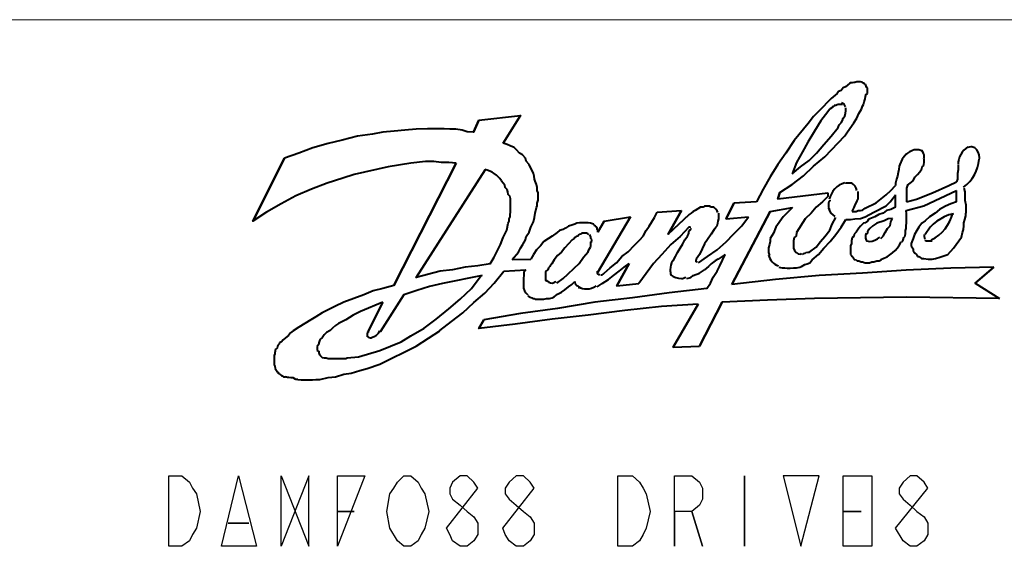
# Model space of a CAD drawing. Header units: millimetres. Extents: x 2 to 406, y 0 to 285.
# Tile 17 of 53: x 312 to 345, y 26 to 43. Entities that reach past the tile are written whole.
import ezdxf

# ---------------------------------------------------------------- set-up
doc = ezdxf.new("R2010")
doc.units = ezdxf.units.MM
doc.header["$MEASUREMENT"] = 0
doc.layers.get('0').update_dxf_attribs({"linetype": 'CONTINUOUS'})

msp = doc.modelspace()

# ---------------------------------------------------------------- linework, layer by layer
at = {"color": 0, "linetype": 'Continuous', "lineweight": 40, "true_color": 0x000007}
for p, q in [((340.276, 41.233), (340.259, 41.217)), ((340.342, 41.233), (340.276, 41.233)), ((340.391, 41.25), (340.342, 41.233)), ((340.425, 41.25), (340.391, 41.25)), ((340.491, 41.267), (340.425, 41.25)), ((340.54, 41.267), (340.491, 41.267)), ((340.805, 41.118), (340.789, 41.184)), ((340.805, 41.085), (340.805, 41.118)), ((340.855, 41.068), (340.805, 41.085)), ((340.855, 40.869), (340.855, 41.068)), ((340.739, 40.588), (340.772, 40.687)), ((340.772, 40.687), (340.789, 40.77)), ((340.789, 40.77), (340.805, 40.853)), ((340.805, 40.853), (340.855, 40.869)), ((339.531, 40.29), (339.514, 40.257)), ((339.581, 40.34), (339.531, 40.29)), ((339.597, 40.357), (339.581, 40.34)), ((339.647, 40.39), (339.597, 40.357)), ((339.663, 40.423), (339.647, 40.39)), ((339.713, 40.423), (339.663, 40.423)), ((339.73, 40.472), (339.713, 40.423)), ((339.779, 40.472), (339.73, 40.472)), ((339.829, 40.489), (339.779, 40.472)), ((339.862, 40.505), (339.829, 40.489)), ((340.011, 40.505), (339.862, 40.505)), ((340.127, 40.257), (340.127, 40.39)), ((340.557, 40.191), (340.656, 40.34)), ((340.656, 40.34), (340.689, 40.439)), ((340.689, 40.439), (340.722, 40.505)), ((340.722, 40.505), (340.739, 40.588)), ((339.961, 39.877), (340.011, 39.959)), ((340.011, 39.959), (340.027, 40.042)), ((340.027, 40.042), (340.094, 40.108)), ((340.094, 40.108), (340.11, 40.208)), ((340.11, 40.241), (340.127, 40.257)), ((340.11, 40.208), (340.11, 40.241)), ((340.391, 39.877), (340.491, 40.042)), ((340.491, 40.042), (340.557, 40.191)), ((339.63, 39.43), (339.862, 39.728)), ((339.862, 39.728), (339.895, 39.811)), ((339.895, 39.811), (339.961, 39.877)), ((340.176, 39.579), (340.391, 39.877)), ((339.382, 39.149), (339.63, 39.43)), ((339.415, 38.735), (340.094, 39.446)), ((340.094, 39.446), (340.176, 39.579)), ((328.677, 39.149), (328.544, 39.198)), ((328.776, 39.099), (328.677, 39.149)), ((328.908, 39.049), (328.776, 39.099)), ((328.991, 38.967), (328.908, 39.049)), ((329.09, 38.851), (328.991, 38.967)), ((339.134, 38.851), (339.382, 39.149)), ((342.377, 38.95), (342.311, 38.917)), ((342.427, 38.967), (342.377, 38.95)), ((342.509, 38.967), (342.427, 38.967)), ((342.592, 38.967), (342.509, 38.967)), ((342.658, 38.95), (342.592, 38.967)), ((342.675, 38.95), (342.658, 38.95)), ((342.708, 38.917), (342.675, 38.95)), ((329.19, 38.801), (329.09, 38.851)), ((329.289, 38.685), (329.19, 38.801)), ((329.322, 38.586), (329.289, 38.685)), ((338.886, 38.603), (339.134, 38.851)), ((339.035, 38.421), (339.415, 38.735)), ((342.03, 38.652), (341.947, 38.47)), ((342.063, 38.702), (342.03, 38.652)), ((342.162, 38.818), (342.063, 38.702)), ((342.212, 38.851), (342.162, 38.818)), ((342.278, 38.9), (342.212, 38.851)), ((342.311, 38.917), (342.278, 38.9)), ((342.774, 38.536), (342.774, 38.652)), ((329.421, 38.47), (329.322, 38.586)), ((329.454, 38.388), (329.421, 38.47)), ((329.504, 38.288), (329.454, 38.388)), ((329.57, 38.172), (329.504, 38.288)), ((338.307, 38.156), (338.588, 38.388)), ((338.588, 38.388), (338.886, 38.603)), ((338.687, 38.09), (339.035, 38.421)), ((341.947, 38.47), (341.93, 38.421)), ((342.625, 38.222), (342.691, 38.321)), ((342.691, 38.321), (342.708, 38.388)), ((342.708, 38.388), (342.758, 38.437)), ((342.758, 38.47), (342.774, 38.536)), ((342.758, 38.437), (342.758, 38.47)), ((343.916, 38.288), (343.899, 38.172)), ((343.916, 38.454), (343.916, 38.288)), ((329.587, 38.073), (329.57, 38.172)), ((329.603, 37.974), (329.587, 38.073)), ((329.62, 37.908), (329.603, 37.974)), ((338.307, 37.792), (338.687, 38.09)), ((342.394, 37.924), (342.46, 38.04)), ((342.46, 38.04), (342.542, 38.139)), ((342.542, 38.139), (342.625, 38.222)), ((343.899, 37.974), (343.866, 37.891)), ((343.899, 38.172), (343.899, 37.974)), ((328.544, 37.841), (328.478, 37.908)), ((328.594, 37.775), (328.544, 37.841)), ((328.61, 37.693), (328.594, 37.775)), ((328.677, 37.626), (328.61, 37.693)), ((328.693, 37.544), (328.677, 37.626)), ((329.669, 37.792), (329.62, 37.908)), ((329.686, 37.693), (329.669, 37.792)), ((329.686, 37.593), (329.686, 37.693)), ((337.893, 37.527), (338.307, 37.792)), ((340.309, 37.841), (340.11, 37.841)), ((340.342, 37.825), (340.309, 37.841)), ((341.649, 37.593), (341.798, 37.759)), ((342.212, 37.775), (342.294, 37.841)), ((342.294, 37.841), (342.394, 37.924)), ((343.055, 37.511), (343.601, 37.759)), ((343.601, 37.759), (343.866, 37.891)), ((344.114, 37.676), (344.147, 37.544)), ((328.71, 37.461), (328.693, 37.544)), ((328.776, 37.395), (328.71, 37.461)), ((328.792, 37.295), (328.776, 37.395)), ((328.792, 36.915), (328.792, 37.295)), ((329.719, 37.511), (329.686, 37.593)), ((329.719, 37.262), (329.719, 37.511)), ((340.54, 37.312), (340.54, 37.56)), ((341.153, 37.18), (341.483, 37.444)), ((341.483, 37.444), (341.649, 37.593)), ((341.616, 37.213), (341.699, 37.312)), ((341.699, 37.312), (341.798, 37.444)), ((342.178, 37.213), (342.509, 37.295)), ((342.509, 37.295), (343.055, 37.511)), ((342.758, 37.08), (343.866, 37.593)), ((344.147, 37.544), (344.147, 37.262)), ((329.62, 36.832), (329.669, 37.014)), ((329.669, 37.014), (329.686, 37.08)), ((329.686, 37.163), (329.719, 37.262)), ((329.686, 37.08), (329.686, 37.163)), ((335.212, 37.031), (335.03, 36.915)), ((335.295, 37.031), (335.212, 37.031)), ((335.345, 37.064), (335.295, 37.031)), ((335.51, 37.064), (335.345, 37.064)), ((335.576, 37.031), (335.51, 37.064)), ((335.659, 37.031), (335.576, 37.031)), ((338.323, 37.014), (338.009, 36.7)), ((339.581, 37.246), (339.531, 37.18)), ((339.531, 37.18), (339.531, 37.014)), ((339.531, 37.014), (339.581, 36.948)), ((339.581, 37.262), (339.581, 37.246)), ((340.689, 36.931), (340.772, 36.998)), ((340.772, 36.998), (341.153, 37.18)), ((341.186, 36.915), (341.368, 37.014)), ((341.368, 37.014), (341.483, 37.08)), ((341.483, 37.08), (341.616, 37.213)), ((342.162, 36.915), (342.758, 37.08)), ((344.147, 37.262), (344.181, 37.113)), ((344.181, 37.113), (344.181, 36.832)), ((328.743, 36.634), (328.776, 36.7)), ((328.743, 36.551), (328.743, 36.634)), ((328.776, 36.783), (328.792, 36.865)), ((328.776, 36.7), (328.776, 36.783)), ((328.792, 36.865), (328.792, 36.931)), ((329.57, 36.534), (329.603, 36.683)), ((329.603, 36.683), (329.62, 36.832)), ((333.475, 36.385), (333.657, 36.683)), ((333.657, 36.683), (333.74, 36.865)), ((334.898, 36.832), (334.832, 36.783)), ((334.964, 36.882), (334.898, 36.832)), ((335.03, 36.915), (334.964, 36.882)), ((335.808, 36.551), (335.825, 36.634)), ((335.825, 36.634), (335.825, 36.832)), ((336.602, 36.402), (336.834, 36.7)), ((338.009, 36.7), (337.761, 36.352)), ((339.663, 36.452), (339.779, 36.683)), ((340.127, 36.617), (340.276, 36.617)), ((340.276, 36.617), (340.425, 36.634)), ((340.342, 36.882), (340.474, 36.882)), ((340.425, 36.634), (340.623, 36.65)), ((340.474, 36.882), (340.54, 36.915)), ((340.54, 36.915), (340.623, 36.915)), ((340.623, 36.915), (340.689, 36.931)), ((340.623, 36.65), (340.772, 36.7)), ((340.772, 36.7), (341.07, 36.865)), ((340.888, 36.617), (340.855, 36.551)), ((340.937, 36.634), (340.888, 36.617)), ((341.07, 36.865), (341.186, 36.915)), ((341.55, 36.634), (341.417, 36.567)), ((341.699, 36.65), (341.55, 36.634)), ((343.337, 36.634), (343.204, 36.551)), ((343.452, 36.7), (343.337, 36.634)), ((343.601, 36.766), (343.452, 36.7)), ((343.767, 36.799), (343.601, 36.766)), ((344.114, 36.501), (344.147, 36.617)), ((344.147, 36.617), (344.181, 36.733)), ((344.181, 36.733), (344.181, 36.832)), ((328.66, 36.253), (328.71, 36.485)), ((328.71, 36.485), (328.743, 36.551)), ((329.421, 36.187), (329.471, 36.352)), ((329.471, 36.352), (329.57, 36.534)), ((331.026, 36.485), (330.96, 36.452)), ((331.125, 36.501), (331.026, 36.485)), ((331.407, 36.501), (331.125, 36.501)), ((331.489, 36.485), (331.407, 36.501)), ((331.589, 36.452), (331.489, 36.485)), ((331.622, 36.419), (331.589, 36.452)), ((331.638, 36.402), (331.622, 36.419)), ((331.655, 36.385), (331.638, 36.402)), ((331.705, 36.352), (331.655, 36.385)), ((331.721, 36.319), (331.705, 36.352)), ((331.721, 36.27), (331.721, 36.319)), ((333.376, 36.236), (333.475, 36.385)), ((334.832, 36.352), (334.815, 36.352)), ((334.881, 36.27), (334.898, 36.319)), ((335.676, 36.27), (335.725, 36.352)), ((335.725, 36.352), (335.775, 36.402)), ((335.775, 36.402), (335.792, 36.485)), ((335.792, 36.485), (335.808, 36.551)), ((336.321, 36.121), (336.602, 36.402)), ((337.761, 36.352), (337.678, 36.154)), ((339.581, 36.253), (339.663, 36.452)), ((340.557, 36.319), (340.474, 36.187)), ((340.623, 36.385), (340.557, 36.319)), ((340.722, 36.485), (340.623, 36.385)), ((340.772, 36.501), (340.722, 36.485)), ((340.855, 36.551), (340.772, 36.501)), ((340.937, 36.303), (340.888, 36.253)), ((341.037, 36.402), (340.937, 36.303)), ((341.169, 36.485), (341.037, 36.402)), ((341.417, 36.567), (341.169, 36.485)), ((342.973, 36.352), (342.807, 36.104)), ((343.072, 36.452), (342.973, 36.352)), ((343.204, 36.551), (343.072, 36.452)), ((344.098, 36.27), (344.114, 36.402)), ((344.114, 36.402), (344.114, 36.501)), ((328.445, 35.773), (328.544, 36.005)), ((328.544, 36.005), (328.66, 36.253)), ((329.289, 35.922), (329.322, 36.038)), ((329.322, 36.038), (329.421, 36.187)), ((330.943, 35.972), (330.877, 35.922)), ((330.96, 36.005), (330.943, 35.972)), ((331.01, 36.038), (330.96, 36.005)), ((331.059, 36.054), (331.01, 36.038)), ((331.109, 36.104), (331.059, 36.054)), ((331.159, 36.121), (331.109, 36.104)), ((331.506, 36.021), (331.473, 36.104)), ((331.506, 35.972), (331.506, 36.021)), ((331.539, 35.939), (331.506, 35.972)), ((331.738, 36.253), (331.721, 36.27)), ((331.738, 36.187), (331.738, 36.253)), ((333.161, 35.922), (333.276, 36.054)), ((333.276, 36.054), (333.376, 36.236)), ((334.683, 35.922), (334.766, 36.054)), ((334.766, 36.054), (334.799, 36.121)), ((334.799, 36.121), (334.815, 36.154)), ((334.815, 36.187), (334.832, 36.236)), ((334.815, 36.154), (334.815, 36.187)), ((334.832, 36.236), (334.881, 36.27)), ((336.073, 35.856), (336.321, 36.121)), ((337.678, 36.154), (337.562, 35.972)), ((338.373, 36.005), (338.356, 35.889)), ((338.439, 36.054), (338.373, 36.005)), ((338.456, 36.17), (338.439, 36.054)), ((339.266, 35.872), (339.415, 36.038)), ((339.415, 36.038), (339.581, 36.253)), ((340.391, 36.038), (340.342, 36.005)), ((340.408, 36.121), (340.391, 36.038)), ((340.474, 36.187), (340.408, 36.121)), ((340.855, 36.154), (340.805, 36.121)), ((340.871, 36.236), (340.855, 36.187)), ((340.855, 36.187), (340.855, 36.154)), ((340.888, 36.253), (340.871, 36.236)), ((344.065, 36.17), (344.098, 36.27)), ((328.23, 35.343), (328.445, 35.773)), ((329.057, 35.508), (329.123, 35.641)), ((329.123, 35.641), (329.206, 35.773)), ((329.206, 35.773), (329.289, 35.922)), ((331.44, 35.591), (331.489, 35.674)), ((331.489, 35.674), (331.506, 35.724)), ((331.506, 35.856), (331.539, 35.872)), ((331.506, 35.724), (331.506, 35.856)), ((331.539, 35.872), (331.539, 35.939)), ((332.764, 35.525), (332.979, 35.74)), ((332.979, 35.74), (333.161, 35.922)), ((334.435, 35.492), (334.517, 35.641)), ((334.517, 35.641), (334.617, 35.79)), ((334.617, 35.79), (334.683, 35.922)), ((335.775, 35.591), (336.073, 35.856)), ((338.356, 35.889), (338.356, 35.624)), ((338.902, 35.525), (339.117, 35.674)), ((339.117, 35.674), (339.266, 35.872)), ((339.2, 35.426), (339.382, 35.641)), ((339.382, 35.641), (339.597, 35.872)), ((342.327, 35.806), (342.327, 35.724)), ((342.327, 35.724), (342.377, 35.657)), ((342.377, 35.657), (342.394, 35.624)), ((342.394, 35.624), (342.394, 35.558)), ((342.807, 35.922), (342.824, 35.889)), ((342.824, 35.889), (343.039, 35.889)), ((328.097, 35.111), (328.23, 35.343)), ((328.842, 35.26), (329.057, 35.508)), ((331.109, 35.128), (331.258, 35.343)), ((331.258, 35.343), (331.407, 35.525)), ((331.407, 35.525), (331.44, 35.591)), ((332.366, 35.144), (332.548, 35.36)), ((332.548, 35.36), (332.764, 35.525)), ((334.286, 35.211), (334.369, 35.36)), ((334.369, 35.36), (334.435, 35.492)), ((335.146, 35.144), (335.444, 35.36)), ((335.444, 35.36), (335.775, 35.591)), ((335.858, 35.045), (336.04, 35.426)), ((338.604, 35.442), (338.621, 35.475)), ((338.654, 35.426), (338.72, 35.475)), ((338.72, 35.475), (338.753, 35.475)), ((338.753, 35.475), (338.77, 35.492)), ((338.77, 35.492), (338.836, 35.508)), ((338.836, 35.508), (338.886, 35.508)), ((338.886, 35.508), (338.902, 35.525)), ((338.985, 35.244), (339.2, 35.426)), ((340.276, 35.475), (340.276, 35.426)), ((340.276, 35.426), (340.309, 35.393)), ((340.309, 35.393), (340.342, 35.36)), ((340.342, 35.36), (340.358, 35.343)), ((340.358, 35.343), (340.391, 35.277)), ((342.394, 35.558), (342.427, 35.508)), ((342.427, 35.508), (342.46, 35.475)), ((342.46, 35.475), (342.509, 35.426)), ((342.509, 35.426), (342.526, 35.409)), ((342.526, 35.409), (342.542, 35.36)), ((342.542, 35.36), (342.592, 35.36)), ((342.592, 35.36), (342.625, 35.343)), ((342.625, 35.343), (342.675, 35.293)), ((342.675, 35.293), (342.758, 35.293)), ((342.758, 35.293), (342.906, 35.277)), ((343.039, 35.277), (343.155, 35.293)), ((343.155, 35.293), (343.304, 35.343)), ((343.304, 35.343), (343.568, 35.426)), ((330.067, 34.979), (330.05, 34.913)), ((330.116, 35.029), (330.067, 34.979)), ((330.728, 34.764), (330.943, 34.962)), ((330.943, 34.962), (331.109, 35.128)), ((331.953, 34.797), (332.151, 34.979)), ((332.151, 34.979), (332.366, 35.144)), ((332.466, 34.863), (332.631, 34.996)), ((332.631, 34.996), (332.797, 35.128)), ((335.064, 35.244), (335.047, 35.244)), ((335.047, 35.244), (335.047, 35.178)), ((335.064, 35.277), (335.064, 35.244)), ((335.097, 35.178), (335.113, 35.194)), ((335.775, 34.863), (335.858, 35.045)), ((337.86, 34.996), (337.976, 34.979)), ((337.976, 34.979), (338.058, 34.979)), ((338.058, 34.979), (338.141, 34.962)), ((338.141, 34.962), (338.24, 34.962)), ((338.24, 34.962), (338.356, 34.979)), ((338.356, 34.979), (338.456, 34.979)), ((338.456, 34.979), (338.571, 34.996)), ((338.571, 34.996), (338.621, 35.029)), ((338.621, 35.029), (338.737, 35.095)), ((338.737, 35.095), (338.82, 35.111)), ((338.82, 35.111), (338.902, 35.144)), ((338.902, 35.144), (338.985, 35.244)), ((340.391, 35.277), (340.408, 35.26)), ((340.408, 35.26), (340.474, 35.244)), ((340.474, 35.244), (340.507, 35.211)), ((340.507, 35.211), (340.557, 35.211)), ((340.557, 35.211), (340.64, 35.178)), ((340.64, 35.178), (340.689, 35.178)), ((340.689, 35.178), (340.772, 35.144)), ((340.772, 35.144), (340.855, 35.144)), ((342.906, 35.277), (343.039, 35.277)), ((327.469, 34.284), (327.8, 34.714)), ((328.23, 34.466), (328.561, 34.863)), ((330.05, 34.913), (329.984, 34.863)), ((330.348, 34.466), (330.563, 34.615)), ((330.563, 34.615), (330.728, 34.764)), ((331.837, 34.747), (331.887, 34.747)), ((331.887, 34.747), (331.92, 34.764)), ((331.92, 34.764), (331.903, 34.78)), ((331.92, 34.764), (331.953, 34.797)), ((332.102, 34.582), (332.267, 34.714)), ((332.267, 34.714), (332.466, 34.863)), ((334.749, 34.615), (334.881, 34.648)), ((334.881, 34.648), (334.964, 34.714)), ((334.964, 34.714), (335.179, 34.797)), ((335.179, 34.797), (335.279, 34.863)), ((335.279, 34.863), (335.345, 34.913)), ((335.543, 34.466), (335.643, 34.665)), ((335.643, 34.665), (335.775, 34.863)), ((327.088, 33.92), (327.469, 34.284)), ((327.915, 34.119), (328.23, 34.466)), ((330.629, 34.234), (330.745, 34.334)), ((330.745, 34.334), (330.861, 34.416)), ((330.861, 34.416), (330.96, 34.516)), ((330.96, 34.516), (330.96, 34.466)), ((330.96, 34.466), (330.977, 34.449)), ((330.977, 34.449), (331.026, 34.383)), ((331.026, 34.383), (331.059, 34.367)), ((331.059, 34.367), (331.092, 34.334)), ((331.092, 34.334), (331.109, 34.284)), ((331.721, 34.334), (331.887, 34.449)), ((331.887, 34.449), (332.102, 34.582)), ((335.428, 34.284), (335.543, 34.466)), ((327.551, 33.804), (327.915, 34.119)), ((329.372, 34.036), (329.421, 34.003)), ((329.421, 34.003), (329.454, 33.986)), ((329.454, 33.986), (329.504, 33.97)), ((329.504, 33.97), (329.537, 33.937)), ((330.265, 34.003), (330.381, 34.085)), ((330.381, 34.085), (330.513, 34.152)), ((330.513, 34.152), (330.629, 34.234)), ((326.708, 33.589), (327.088, 33.92)), ((327.171, 33.457), (327.551, 33.804)), ((329.537, 33.937), (329.587, 33.937)), ((329.587, 33.937), (329.62, 33.92)), ((329.62, 33.92), (329.719, 33.92)), ((326.277, 33.242), (326.708, 33.589)), ((326.79, 33.159), (327.171, 33.457)), ((325.864, 32.944), (326.277, 33.242)), ((326.393, 32.861), (326.79, 33.159)), ((323.977, 32.795), (323.944, 32.778)), ((323.944, 32.778), (323.944, 32.646)), ((323.977, 32.828), (323.977, 32.795)), ((325.086, 32.48), (325.417, 32.679)), ((325.417, 32.679), (325.864, 32.944)), ((326.013, 32.596), (326.393, 32.844)), ((322.306, 32.398), (322.257, 32.315)), ((322.257, 32.315), (322.257, 32.183)), ((322.323, 32.48), (322.306, 32.447)), ((322.306, 32.447), (322.306, 32.398)), ((322.339, 32.547), (322.323, 32.48)), ((322.356, 32.563), (322.339, 32.547)), ((322.422, 32.613), (322.356, 32.563)), ((324.375, 32.183), (325.086, 32.48)), ((324.375, 31.719), (325.599, 32.332)), ((325.599, 32.332), (326.013, 32.596)), ((322.257, 32.183), (322.306, 32.166)), ((322.306, 32.166), (322.306, 32.1)), ((322.306, 32.1), (322.323, 32.067)), ((322.323, 32.067), (322.339, 32.034)), ((322.339, 32.034), (322.356, 32.017)), ((323.266, 31.934), (323.647, 31.968)), ((323.647, 31.968), (324.375, 32.183)), ((322.621, 31.918), (322.736, 31.918)), ((322.736, 31.918), (323.216, 31.918)), ((323.216, 31.918), (323.266, 31.934)), ((323.944, 31.57), (324.375, 31.719)), ((320.85, 31.537), (320.9, 31.471)), ((320.9, 31.471), (320.916, 31.438)), ((320.916, 31.438), (320.966, 31.405)), ((320.966, 31.405), (320.983, 31.388)), ((320.983, 31.388), (321.049, 31.339)), ((321.049, 31.339), (321.065, 31.322)), ((321.065, 31.322), (321.115, 31.289)), ((321.115, 31.289), (321.181, 31.289)), ((322.621, 31.273), (322.869, 31.289)), ((322.869, 31.289), (323.15, 31.388)), ((323.15, 31.388), (323.398, 31.422)), ((323.398, 31.422), (323.696, 31.504)), ((323.696, 31.504), (323.944, 31.57)), ((322.339, 31.206), (322.621, 31.273))]:
    msp.add_line(p, q, dxfattribs=at)
at = {"color": 0, "linetype": 'Continuous', "lineweight": 5, "true_color": 0x000007}
msp.add_lwpolyline([(269.358, 43.368), (391.569, 43.368)], dxfattribs=at)
at = {"color": 0, "linetype": 'Continuous', "lineweight": 40, "true_color": 0x000007}
for points in [[(339.961, 40.969), (339.878, 40.936)], [(340.027, 41.068), (339.961, 40.969)], [(340.11, 41.101), (340.027, 41.068)], [(340.176, 41.151), (340.11, 41.101)], [(340.259, 41.217), (340.176, 41.151)], [(339.63, 40.704), (339.217, 40.29)], [(339.829, 40.869), (339.63, 40.704)], [(339.878, 40.936), (339.829, 40.869)], [(339.217, 40.29), (339.035, 40.092)], [(327.717, 39.976), (329.123, 40.125)], [(339.035, 40.092), (338.853, 39.86)], [(339.283, 39.943), (339.068, 39.595)], [(339.514, 40.257), (339.283, 39.943)], [(325.218, 39.628), (324.854, 39.595)], [(325.599, 39.662), (325.218, 39.628)], [(325.98, 39.678), (325.599, 39.662)], [(326.327, 39.678), (325.98, 39.678)], [(326.542, 39.678), (326.327, 39.678)], [(326.741, 39.662), (326.542, 39.678)], [(326.939, 39.662), (326.741, 39.662)], [(327.154, 39.628), (326.939, 39.662)], [(327.32, 39.579), (327.154, 39.628)], [(338.687, 39.662), (338.373, 39.281)], [(338.853, 39.86), (338.687, 39.662)], [(323.1, 39.298), (322.621, 39.182)], [(323.613, 39.43), (323.1, 39.298)], [(324.126, 39.496), (323.613, 39.43)], [(324.474, 39.562), (324.126, 39.496)], [(324.854, 39.595), (324.474, 39.562)], [(327.535, 39.562), (327.32, 39.579)], [(338.373, 39.281), (338.091, 38.851)], [(339.068, 39.595), (338.836, 39.231)], [(322.108, 39.033), (321.628, 38.851)], [(322.621, 39.182), (322.108, 39.033)], [(338.836, 39.231), (338.654, 38.9)], [(321.628, 38.851), (321.148, 38.685)], [(338.091, 38.851), (337.827, 38.47)], [(338.654, 38.9), (338.456, 38.536)], [(324.656, 38.388), (323.498, 38.139)], [(325.417, 38.52), (324.656, 38.388)], [(325.913, 38.57), (325.417, 38.52)], [(326.195, 38.57), (325.913, 38.57)], [(326.443, 38.536), (326.195, 38.57)], [(326.708, 38.536), (326.443, 38.536)], [(326.956, 38.52), (326.708, 38.536)], [(337.827, 38.47), (337.562, 38.057)], [(338.456, 38.536), (338.307, 38.156)], [(341.914, 38.305), (341.897, 38.206)], [(341.93, 38.421), (341.914, 38.305)], [(323.117, 38.007), (322.588, 37.841)], [(323.498, 38.139), (323.117, 38.007)], [(337.562, 38.057), (337.33, 37.643)], [(341.831, 37.974), (341.798, 37.841)], [(341.864, 38.073), (341.831, 37.974)], [(341.897, 38.206), (341.864, 38.073)], [(322.058, 37.643), (321.529, 37.411)], [(322.588, 37.841), (322.058, 37.643)], [(337.33, 37.643), (337.099, 37.213)], [(341.798, 37.841), (341.798, 37.759)], [(342.212, 37.775), (342.178, 37.676)], [(342.178, 37.676), (342.178, 37.213)], [(321.529, 37.411), (321.032, 37.147)], [(337.827, 37.312), (339.514, 37.511)], [(339.514, 37.395), (339.332, 37.213)], [(339.514, 37.511), (339.514, 37.395)], [(340.507, 37.246), (340.54, 37.312)], [(341.798, 37.031), (341.798, 37.444)], [(343.866, 37.213), (343.866, 37.593)], [(321.032, 37.147), (320.536, 36.865)], [(337.099, 37.213), (336.338, 37.163)], [(337.562, 36.882), (338.323, 37.014)], [(339.117, 37.031), (338.952, 36.832)], [(339.332, 37.213), (339.117, 37.031)], [(340.358, 36.931), (340.408, 37.014)], [(340.408, 37.014), (340.425, 37.08)], [(340.425, 37.08), (340.507, 37.246)], [(341.649, 36.948), (341.5, 36.915)], [(341.798, 37.031), (341.649, 36.948)], [(343.287, 36.948), (343.138, 36.832)], [(343.486, 37.064), (343.287, 36.948)], [(343.668, 37.147), (343.486, 37.064)], [(343.866, 37.213), (343.668, 37.147)], [(320.536, 36.865), (320.073, 36.551)], [(331.953, 36.551), (332.846, 36.7)], [(333.74, 36.865), (334.567, 36.915)], [(336.073, 36.634), (336.834, 36.7)], [(338.753, 36.634), (338.456, 36.17)], [(338.952, 36.832), (338.753, 36.634)], [(339.961, 36.352), (340.127, 36.617)], [(340.342, 36.882), (340.358, 36.931)], [(341.103, 36.7), (340.937, 36.634)], [(341.235, 36.783), (341.103, 36.7)], [(341.384, 36.832), (341.235, 36.783)], [(341.5, 36.915), (341.384, 36.832)], [(341.649, 36.534), (341.699, 36.65)], [(342.178, 36.799), (342.162, 36.915)], [(342.178, 36.501), (342.178, 36.799)], [(342.956, 36.7), (342.807, 36.567)], [(343.138, 36.832), (342.956, 36.7)], [(330.646, 36.319), (330.563, 36.27)], [(330.745, 36.385), (330.646, 36.319)], [(330.861, 36.419), (330.745, 36.385)], [(330.96, 36.452), (330.861, 36.419)], [(334.815, 36.352), (334.517, 36.038)], [(339.779, 36.104), (339.961, 36.352)], [(341.45, 36.17), (341.533, 36.303)], [(341.533, 36.303), (341.616, 36.402)], [(341.616, 36.402), (341.649, 36.534)], [(342.145, 36.236), (342.162, 36.303)], [(342.162, 36.402), (342.178, 36.501)], [(342.162, 36.303), (342.162, 36.402)], [(342.592, 36.352), (342.526, 36.236)], [(342.691, 36.485), (342.592, 36.352)], [(342.807, 36.567), (342.691, 36.485)], [(330.067, 35.972), (329.918, 35.872)], [(330.199, 36.054), (330.067, 35.972)], [(330.364, 36.17), (330.199, 36.054)], [(330.447, 36.236), (330.364, 36.17)], [(330.563, 36.27), (330.447, 36.236)], [(334.517, 36.038), (334.203, 35.773)], [(335.576, 36.121), (335.444, 35.939)], [(335.676, 36.27), (335.576, 36.121)], [(337.562, 35.972), (337.562, 35.872)], [(339.597, 35.872), (339.779, 36.104)], [(340.342, 36.005), (340.309, 35.889)], [(341.301, 35.972), (341.384, 36.054)], [(341.384, 36.054), (341.45, 36.17)], [(342.063, 35.922), (342.079, 36.005)], [(342.079, 36.005), (342.129, 36.054)], [(342.129, 36.054), (342.145, 36.154)], [(342.145, 36.154), (342.145, 36.236)], [(342.394, 35.972), (342.327, 35.806)], [(342.443, 36.104), (342.394, 35.972)], [(342.526, 36.236), (342.443, 36.104)], [(343.767, 35.641), (344.032, 36.021)], [(344.032, 36.021), (344.065, 36.17)], [(329.802, 35.724), (329.669, 35.591)], [(329.918, 35.872), (329.802, 35.724)], [(330.629, 35.657), (330.513, 35.508)], [(330.877, 35.922), (330.629, 35.657)], [(334.203, 35.773), (333.905, 35.426)], [(335.262, 35.624), (335.179, 35.426)], [(335.345, 35.79), (335.262, 35.624)], [(335.444, 35.939), (335.345, 35.79)], [(337.545, 35.773), (337.512, 35.657)], [(337.512, 35.657), (337.512, 35.492)], [(337.562, 35.872), (337.545, 35.773)], [(340.309, 35.806), (340.276, 35.724)], [(340.276, 35.724), (340.276, 35.475)], [(340.309, 35.889), (340.309, 35.806)], [(342.013, 35.856), (342.063, 35.922)], [(343.568, 35.426), (343.767, 35.641)], [(329.57, 35.426), (329.471, 35.277)], [(329.669, 35.591), (329.57, 35.426)], [(330.381, 35.393), (330.265, 35.244)], [(330.513, 35.508), (330.381, 35.393)], [(333.905, 35.426), (333.624, 35.128)], [(335.179, 35.426), (335.064, 35.277)], [(335.94, 35.36), (335.808, 35.277)], [(336.04, 35.426), (335.94, 35.36)], [(337.512, 35.492), (337.545, 35.393)], [(327.254, 34.996), (326.823, 34.913)], [(327.684, 35.045), (327.254, 34.996)], [(328.097, 35.111), (327.684, 35.045)], [(328.842, 35.26), (329.471, 35.277)], [(330.133, 35.045), (330.116, 35.029)], [(330.182, 35.111), (330.133, 35.045)], [(330.265, 35.244), (330.182, 35.111)], [(333.624, 35.128), (333.128, 34.449)], [(335.477, 35.029), (335.345, 34.913)], [(335.576, 35.111), (335.477, 35.029)], [(335.709, 35.211), (335.576, 35.111)], [(335.808, 35.277), (335.709, 35.211)], [(340.855, 35.144), (340.921, 35.144)], [(340.921, 35.144), (341.004, 35.178)], [(341.004, 35.178), (341.07, 35.178)], [(341.07, 35.178), (341.169, 35.211)], [(341.169, 35.211), (341.252, 35.211)], [(341.252, 35.211), (341.318, 35.244)], [(343.668, 34.962), (342.162, 34.896)], [(345.124, 34.996), (343.668, 34.962)], [(326.41, 34.863), (325.599, 34.648)], [(326.823, 34.913), (326.41, 34.863)], [(327.833, 34.714), (326.492, 34.449)], [(328.561, 34.863), (329.305, 34.913)], [(329.239, 34.731), (329.223, 34.615)], [(329.223, 34.615), (329.223, 34.35)], [(329.305, 34.913), (329.239, 34.83)], [(329.239, 34.83), (329.239, 34.731)], [(339.217, 34.714), (337.744, 34.582)], [(340.689, 34.797), (339.217, 34.714)], [(342.162, 34.896), (340.689, 34.797)], [(324.474, 34.284), (324.143, 34.201)], [(324.838, 34.383), (324.474, 34.284)], [(326.046, 34.35), (325.616, 34.218)], [(326.492, 34.449), (326.046, 34.35)], [(332.383, 34.367), (333.128, 34.449)], [(335.428, 34.284), (334.153, 34.135)], [(337.744, 34.582), (336.271, 34.416)], [(344.495, 34.466), (345.322, 33.937)], [(323.829, 34.069), (323.15, 33.821)], [(324.143, 34.201), (323.829, 34.069)], [(325.616, 34.218), (325.185, 34.069)], [(330.1, 33.937), (330.199, 33.97)], [(330.199, 33.97), (330.265, 34.003)], [(332.912, 33.97), (331.638, 33.821)], [(334.153, 34.135), (332.912, 33.97)], [(342.178, 33.986), (339.068, 33.937)], [(345.322, 33.937), (342.178, 33.986)], [(322.852, 33.672), (322.621, 33.556)], [(323.15, 33.821), (322.852, 33.672)], [(324.474, 33.821), (323.713, 33.506)], [(329.719, 33.92), (329.918, 33.92)], [(329.918, 33.92), (330, 33.937)], [(330, 33.937), (330.1, 33.937)], [(331.638, 33.821), (330.381, 33.606)], [(333.889, 33.672), (332.648, 33.539)], [(335.13, 33.755), (333.889, 33.672)], [(337.479, 33.887), (335.94, 33.821)], [(339.068, 33.937), (337.479, 33.887)], [(322.207, 33.324), (322.042, 33.225)], [(322.422, 33.457), (322.207, 33.324)], [(322.621, 33.556), (322.422, 33.457)], [(323.465, 33.374), (323.216, 33.225)], [(323.713, 33.506), (323.465, 33.374)], [(329.123, 33.44), (327.882, 33.225)], [(330.381, 33.606), (329.123, 33.44)], [(331.407, 33.374), (330.199, 33.242)], [(332.648, 33.539), (331.407, 33.374)], [(321.628, 32.977), (321.446, 32.844)], [(322.042, 33.225), (321.628, 32.977)], [(322.869, 33.027), (322.77, 32.944)], [(322.968, 33.093), (322.869, 33.027)], [(323.216, 33.225), (322.968, 33.093)], [(328.941, 33.076), (327.717, 32.927)], [(330.199, 33.242), (328.941, 33.076)], [(321.28, 32.696), (321.181, 32.613)], [(321.347, 32.778), (321.28, 32.696)], [(321.446, 32.844), (321.347, 32.778)], [(322.488, 32.712), (322.422, 32.613)], [(322.571, 32.795), (322.488, 32.712)], [(322.687, 32.861), (322.571, 32.795)], [(322.77, 32.944), (322.687, 32.861)], [(320.916, 32.332), (320.9, 32.265)], [(320.966, 32.398), (320.916, 32.332)], [(320.983, 32.447), (320.966, 32.398)], [(321.049, 32.48), (320.983, 32.447)], [(321.098, 32.547), (321.049, 32.48)], [(321.181, 32.613), (321.098, 32.547)], [(334.286, 32.298), (335.179, 32.332)], [(320.817, 32.067), (320.801, 32.017)], [(320.801, 32.017), (320.801, 31.703)], [(320.834, 32.166), (320.817, 32.1)], [(320.817, 32.1), (320.817, 32.067)], [(320.9, 32.265), (320.834, 32.216)], [(320.834, 32.216), (320.834, 32.166)], [(322.356, 32.017), (322.422, 31.951)], [(320.801, 31.703), (320.817, 31.653)], [(320.817, 31.653), (320.834, 31.57)], [(322.422, 31.951), (322.488, 31.934)], [(322.488, 31.934), (322.554, 31.934)], [(322.554, 31.934), (322.621, 31.918)], [(320.834, 31.57), (320.85, 31.537)], [(321.247, 31.273), (321.181, 31.289)], [(321.297, 31.273), (321.247, 31.273)], [(321.363, 31.256), (321.297, 31.273)], [(321.446, 31.256), (321.363, 31.256)], [(321.529, 31.206), (321.446, 31.256)], [(321.595, 31.206), (321.529, 31.206)], [(321.595, 31.206), (321.711, 31.19)], [(321.711, 31.19), (322.091, 31.19)], [(322.091, 31.19), (322.207, 31.206)], [(322.207, 31.206), (322.339, 31.206)]]:
    msp.add_lwpolyline(points, dxfattribs=at)
for points in [[(327.717, 39.976), (327.535, 39.562)], [(328.544, 39.198), (329.123, 40.125)], [(321.148, 38.685), (320.073, 36.551)], [(326.956, 38.52), (324.838, 34.383)], [(327.932, 38.288), (325.599, 34.648)], [(337.893, 37.527), (337.827, 37.312)], [(336.338, 37.163), (336.073, 36.634)], [(332.846, 36.7), (331.738, 34.83)], [(334.567, 36.915), (334.12, 36.121)], [(334.12, 36.121), (334.832, 36.783)], [(336.271, 34.416), (337.562, 36.882)], [(331.738, 36.187), (331.953, 36.551)], [(332.797, 35.128), (332.383, 34.367)], [(345.124, 34.996), (344.495, 34.466)], [(325.185, 34.069), (324.391, 32.828)], [(324.474, 33.821), (323.977, 32.828)], [(335.13, 33.755), (334.286, 32.298)], [(335.179, 32.332), (335.94, 33.821)], [(327.882, 33.225), (327.717, 32.927)]]:
    msp.add_lwpolyline(points, close=True, dxfattribs=at)
at = {"color": 0, "linetype": 'Continuous', "lineweight": 30, "true_color": 0x000007}
for points in [[(317.243, 27.947), (317.673, 27.947), (317.938, 27.732), (318.037, 27.533), (318.17, 27.335), (318.302, 26.739), (318.17, 26.176), (318.037, 25.961), (317.938, 25.746), (317.673, 25.564), (317.243, 25.564)], [(319.014, 25.564), (319.593, 27.947), (320.205, 25.564)], [(321.032, 25.564), (321.032, 27.947), (321.975, 25.564), (321.975, 27.947)], [(322.935, 25.564), (322.935, 27.947), (323.862, 27.947)], [(325.764, 25.961), (325.665, 25.746), (325.417, 25.564), (325.185, 25.564), (324.97, 25.746), (324.705, 26.176), (324.606, 26.739), (324.705, 27.335), (324.838, 27.533), (324.97, 27.732), (325.185, 27.947), (325.417, 27.947), (325.665, 27.732), (325.764, 27.533), (325.897, 27.335), (326.029, 26.739), (325.897, 26.176)], [(327.684, 27.533), (327.551, 27.732), (327.32, 27.947), (327.088, 27.947), (326.823, 27.732), (326.741, 27.533), (326.741, 27.335), (326.823, 27.153), (327.088, 26.954), (327.32, 26.739), (327.551, 26.557), (327.684, 26.342), (327.684, 25.961), (327.551, 25.746), (327.32, 25.564), (327.088, 25.564), (326.823, 25.746), (326.741, 25.961), (326.625, 26.176)], [(329.587, 27.533), (329.454, 27.732), (329.223, 27.947), (328.974, 27.947), (328.743, 27.732), (328.61, 27.533), (328.61, 27.335), (328.743, 27.153), (328.974, 26.954), (329.223, 26.739), (329.454, 26.557), (329.587, 26.342), (329.587, 25.961), (329.454, 25.746), (329.223, 25.564), (328.974, 25.564), (328.743, 25.746), (328.61, 25.961), (328.528, 26.176)], [(332.416, 27.947), (332.912, 27.947), (333.144, 27.732), (333.276, 27.533), (333.376, 27.335), (333.508, 26.739), (333.376, 26.176), (333.276, 25.961), (333.144, 25.746), (332.912, 25.564), (332.416, 25.564)], [(334.335, 25.564), (334.335, 27.947), (334.915, 27.947), (335.179, 27.732), (335.279, 27.533), (335.279, 27.153), (335.179, 26.954), (334.915, 26.739), (334.335, 26.739)], [(336.702, 27.947), (336.702, 25.564)], [(338.009, 27.947), (338.604, 25.564), (339.217, 27.947)], [(341.004, 25.564), (340.027, 25.564), (340.027, 27.947), (341.004, 27.947)], [(342.89, 27.533), (342.774, 27.732), (342.526, 27.947), (342.294, 27.947), (342.063, 27.732), (341.93, 27.533), (341.93, 27.335), (342.063, 27.153), (342.294, 26.954), (342.526, 26.739), (342.774, 26.557), (342.89, 26.342), (342.89, 25.961), (342.774, 25.746), (342.526, 25.564), (342.294, 25.564), (342.063, 25.746), (341.798, 26.176)], [(322.935, 26.739), (323.498, 26.739)], [(334.915, 26.739), (335.279, 25.564)], [(340.027, 26.739), (340.64, 26.739)], [(319.245, 26.342), (319.94, 26.342)]]:
    msp.add_lwpolyline(points, close=True, dxfattribs=at)
at = {"color": 0, "linetype": 'Continuous', "lineweight": 40, "true_color": 0x000007}
for points, knots in [([(340.772, 41.184), (340.706, 41.25), (340.64, 41.267), (340.557, 41.267), (340.557, 41.267), (340.54, 41.267), (340.54, 41.267), (340.507, 41.267)], [0, 0, 0, 0, 0.125, 0.125, 0.125, 0.125, 1, 1, 1, 1]), ([(342.758, 38.669), (342.758, 38.685), (342.774, 38.702), (342.774, 38.735), (342.774, 38.735), (342.774, 38.818), (342.741, 38.884), (342.691, 38.95)], [0, 0, 0, 0, 0.125, 0.125, 0.125, 0.125, 1, 1, 1, 1]), ([(344.478, 39.033), (344.429, 39.066), (344.396, 39.066), (344.346, 39.066), (344.346, 39.066), (344.296, 39.066), (344.28, 39.066), (344.247, 39.049)], [0, 0, 0, 0, 0.125, 0.125, 0.125, 0.125, 1, 1, 1, 1]), ([(344.627, 38.669), (344.627, 38.669), (344.644, 38.685), (344.644, 38.702), (344.644, 38.702), (344.644, 38.834), (344.578, 38.95), (344.478, 39.033)], [0, 0, 0, 0, 0.125, 0.125, 0.125, 0.125, 1, 1, 1, 1]), ([(331.44, 36.104), (331.39, 36.154), (331.324, 36.154), (331.274, 36.154), (331.274, 36.154), (331.241, 36.154), (331.192, 36.154), (331.159, 36.121)], [0, 0, 0, 0, 0.125, 0.125, 0.125, 0.125, 1, 1, 1, 1]), ([(340.805, 36.154), (340.789, 36.104), (340.789, 36.054), (340.789, 36.021), (340.789, 36.021), (340.789, 35.972), (340.789, 35.922), (340.838, 35.872)], [0, 0, 0, 0, 0.125, 0.125, 0.125, 0.125, 1, 1, 1, 1]), ([(340.838, 35.889), (340.855, 35.889), (340.888, 35.872), (340.921, 35.872), (340.921, 35.872), (341.037, 35.872), (341.169, 35.939), (341.268, 36.021)], [0, 0, 0, 0, 0.125, 0.125, 0.125, 0.125, 1, 1, 1, 1]), ([(342.774, 36.104), (342.774, 36.088), (342.774, 36.054), (342.774, 36.038), (342.774, 36.038), (342.774, 36.005), (342.774, 35.972), (342.807, 35.955)], [0, 0, 0, 0, 0.125, 0.125, 0.125, 0.125, 1, 1, 1, 1]), ([(334.269, 35.211), (334.203, 35.128), (334.187, 35.029), (334.187, 34.913), (334.187, 34.913), (334.187, 34.863), (334.187, 34.797), (334.22, 34.714)], [0, 0, 0, 0, 0.125, 0.125, 0.125, 0.125, 1, 1, 1, 1]), ([(329.984, 34.88), (329.967, 34.814), (329.967, 34.764), (329.967, 34.714), (329.967, 34.714), (329.967, 34.648), (329.967, 34.598), (329.984, 34.532)], [0, 0, 0, 0, 0.125, 0.125, 0.125, 0.125, 1, 1, 1, 1]), ([(331.721, 34.863), (331.721, 34.83), (331.721, 34.83), (331.721, 34.814), (331.721, 34.814), (331.721, 34.797), (331.738, 34.747), (331.771, 34.747), (331.771, 34.747), (331.787, 34.747), (331.787, 34.764), (331.804, 34.764)], [0, 0, 0, 0, 0.083333, 0.083333, 0.083333, 0.083333, 0.166667, 0.166667, 0.166667, 0.166667, 1, 1, 1, 1]), ([(334.22, 34.731), (334.302, 34.665), (334.435, 34.615), (334.567, 34.615), (334.567, 34.615), (334.6, 34.615), (334.666, 34.648), (334.716, 34.665)], [0, 0, 0, 0, 0.125, 0.125, 0.125, 0.125, 1, 1, 1, 1]), ([(329.984, 34.565), (330.05, 34.516), (330.116, 34.466), (330.199, 34.466), (330.199, 34.466), (330.249, 34.466), (330.282, 34.499), (330.331, 34.516)], [0, 0, 0, 0, 0.125, 0.125, 0.125, 0.125, 1, 1, 1, 1]), ([(331.092, 34.334), (331.175, 34.284), (331.274, 34.267), (331.357, 34.267), (331.357, 34.267), (331.473, 34.267), (331.572, 34.301), (331.688, 34.367)], [0, 0, 0, 0, 0.125, 0.125, 0.125, 0.125, 1, 1, 1, 1]), ([(323.928, 32.679), (323.977, 32.629), (324.027, 32.613), (324.077, 32.613), (324.077, 32.613), (324.077, 32.613), (324.093, 32.613), (324.093, 32.629)], [0, 0, 0, 0, 0.125, 0.125, 0.125, 0.125, 1, 1, 1, 1])]:
    msp.add_open_spline(points, degree=3, knots=knots, dxfattribs=at)
for points in [[(340.11, 40.423), (340.094, 40.489), (340.044, 40.539), (339.978, 40.555)], [(344.247, 39.066), (344.048, 38.95), (343.916, 38.702), (343.916, 38.47)], [(344.098, 37.709), (344.412, 37.924), (344.594, 38.272), (344.627, 38.652)], [(328.478, 37.924), (328.362, 38.123), (328.147, 38.239), (327.915, 38.305)], [(340.094, 37.858), (339.812, 37.775), (339.63, 37.56), (339.564, 37.295)], [(340.491, 37.593), (340.474, 37.693), (340.408, 37.792), (340.325, 37.841)], [(335.792, 36.849), (335.775, 36.931), (335.709, 37.014), (335.626, 37.031)], [(339.531, 36.998), (339.581, 36.865), (339.647, 36.783), (339.746, 36.716)], [(343.006, 35.922), (343.37, 36.104), (343.651, 36.452), (343.734, 36.832)], [(334.865, 36.336), (334.865, 36.352), (334.865, 36.352), (334.832, 36.352)], [(338.356, 35.641), (338.389, 35.525), (338.472, 35.442), (338.604, 35.442)], [(341.301, 35.26), (341.599, 35.36), (341.848, 35.575), (341.996, 35.856)], [(337.512, 35.409), (337.545, 35.244), (337.678, 35.095), (337.843, 35.045)], [(335.047, 35.211), (335.047, 35.194), (335.064, 35.178), (335.097, 35.178)], [(329.223, 34.367), (329.223, 34.267), (329.272, 34.135), (329.372, 34.069)], [(324.093, 32.629), (324.226, 32.646), (324.308, 32.745), (324.375, 32.844)]]:
    msp.add_open_spline(points, degree=3, dxfattribs=at)

doc.saveas('drawing.dxf')
